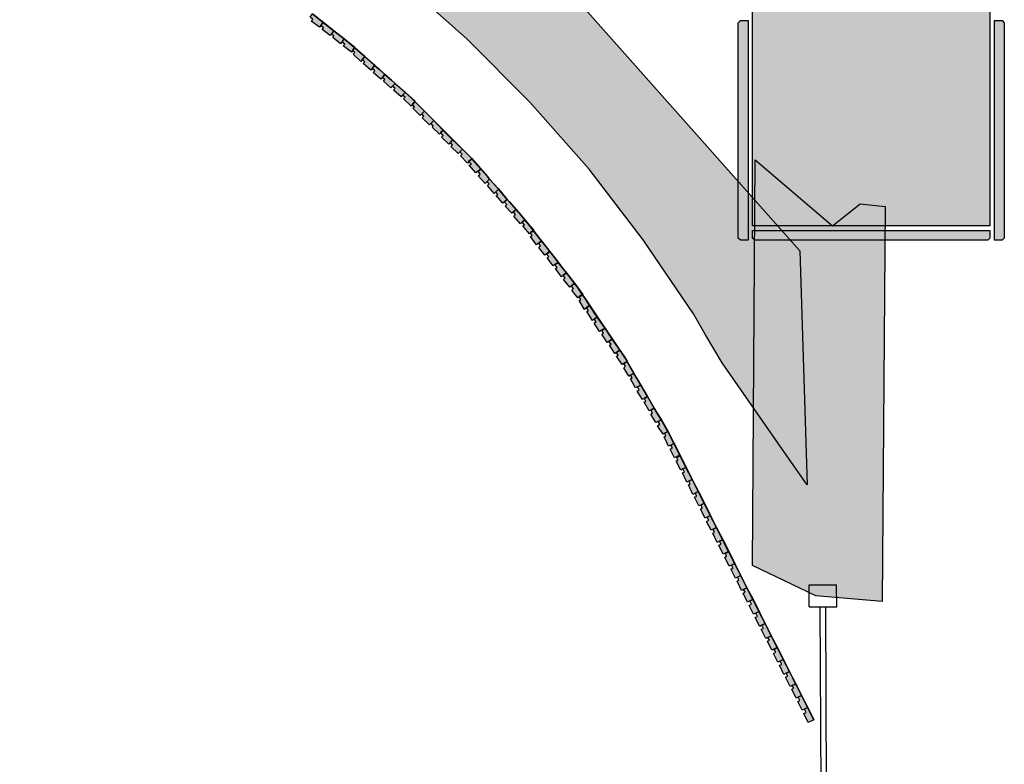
# Model space of a CAD drawing. Header units: millimetres. Extents: x -9985 to 240895, y -184894 to 39395.
# Tile 108 of 164: x 78488 to 80271, y 5270 to 6618. Entities that reach past the tile are written whole.
import ezdxf

# ---------------------------------------------------------------- set-up
doc = ezdxf.new("R2010")
doc.units = ezdxf.units.MM
for name, color, linetype in [('A-MURI-ESISTENTI', 7, 'Continuous'), ('A-MURI-NUOVI', 40, 'Continuous'), ('A-PARETI-VETRATE', 5, 'Continuous'), ('A-PILASTRI', 8, 'Continuous')]:
    doc.layers.add(name, color=color, linetype=linetype)

msp = doc.modelspace()

# ---------------------------------------------------------------- hatches: boundary and pattern name
at = {"layer": 'A-MURI-ESISTENTI'}
msp.add_hatch(color=7, dxfattribs=at).paths.add_polyline_path([(80050, 5565), (79930, 5575), (79815, 5630), (79820, 6365), (79960, 6245), (80010, 6285), (80055, 6280), (80050, 5565)])
at = {"layer": 'A-MURI-NUOVI'}
for points in [[(79901, 6200), (79914, 5776), (79881.631, 5822.452), (79760, 5997), (79730, 6048), (79708, 6086), (79617, 6220), (79519, 6348), (79412, 6469), (79298, 6584), (79177, 6691), (79050, 6791), (78920, 6880), (78917, 6882), (78778, 6965), (78634, 7038), (78488, 7102), (78830, 7406), (79901, 6200)], [(79014, 6623), (79017.964, 6628.945), (79037.622, 6613.546), (79033, 6608), (79033.205, 6607.836), (79031, 6605), (79016, 6616), (79019, 6619), (79014, 6623)], [(79017.964, 6628.945), (79018, 6629), (79038, 6614), (79037.622, 6613.546), (79017.964, 6628.945)], [(79037.638, 6613.534), (79033.205, 6607.836), (79033, 6608), (79037.622, 6613.546), (79037.638, 6613.534)], [(79033.205, 6607.836), (79037.638, 6613.534), (79056.694, 6598.606), (79050, 6590), (79036, 6601), (79038, 6604), (79033.205, 6607.836)], [(79038, 6614), (79037.638, 6613.534), (79037.622, 6613.546), (79038, 6614)], [(79037.638, 6613.534), (79038, 6614), (79057, 6599), (79056.694, 6598.606), (79037.638, 6613.534)], [(79055, 6586), (79057, 6589), (79053, 6593), (79056.723, 6598.584), (79075.75, 6583.679), (79069, 6575), (79055, 6586)], [(79057, 6599), (79056.723, 6598.584), (79056.694, 6598.606), (79057, 6599)], [(79056.723, 6598.584), (79057, 6599), (79076, 6584), (79075.75, 6583.679), (79056.723, 6598.584)], [(79093, 6566), (79090, 6563), (79090.652, 6562.478), (79089, 6560), (79074, 6571), (79077, 6574), (79072, 6578), (79075.774, 6583.661), (79083, 6578), (79094.316, 6567.974), (79093, 6566)], [(79075.75, 6583.679), (79076, 6584), (79075.774, 6583.661), (79075.75, 6583.679)], [(79075.774, 6583.661), (79076, 6584), (79095, 6569), (79094.316, 6567.974), (79083, 6578), (79075.774, 6583.661)], [(79090, 6563), (79093, 6566), (79090.652, 6562.478), (79090, 6563)], [(79092, 6556), (79095, 6559), (79090.652, 6562.478), (79093, 6566), (79094.665, 6567.665), (79112.722, 6551.667), (79108, 6546), (79108.205, 6545.836), (79106, 6543), (79092, 6556)], [(79094.665, 6567.665), (79093, 6566), (79094.316, 6567.974), (79094.665, 6567.665)], [(79094.665, 6567.665), (79095, 6568), (79113, 6552), (79112.722, 6551.667), (79094.665, 6567.665)], [(79112.733, 6551.657), (79108.205, 6545.836), (79108, 6546), (79112.722, 6551.667), (79112.733, 6551.657)], [(79108.205, 6545.836), (79112.733, 6551.657), (79130.748, 6535.697), (79126, 6530), (79126.205, 6529.836), (79124, 6527), (79110, 6539), (79113, 6542), (79108.205, 6545.836)], [(79113, 6552), (79112.733, 6551.657), (79112.722, 6551.667), (79113, 6552)], [(79112.733, 6551.657), (79113, 6552), (79131, 6536), (79130.748, 6535.697), (79112.733, 6551.657)], [(79126, 6530), (79130.748, 6535.697), (79130.758, 6535.688), (79126.205, 6529.836), (79126, 6530)], [(79128, 6523), (79131, 6526), (79126.205, 6529.836), (79130.758, 6535.688), (79140, 6527.5), (79149, 6519), (79142, 6511), (79128, 6523)], [(79130.748, 6535.697), (79131, 6536), (79130.758, 6535.688), (79130.748, 6535.697)], [(79131, 6536), (79140, 6527.5), (79130.758, 6535.688), (79131, 6536)], [(79161, 6508.895), (79149, 6519), (79140, 6527.5), (79161, 6508.895)], [(79147, 6507), (79149, 6510), (79145, 6514), (79149, 6519), (79161, 6508.895), (79167.837, 6502.837), (79163, 6498), (79160, 6495), (79147, 6507)], [(79168, 6503), (79167.837, 6502.837), (79161, 6508.895), (79168, 6503)], [(79163, 6498), (79167.837, 6502.837), (79185.865, 6486.865), (79181, 6482), (79181.368, 6481.706), (79179, 6479), (79165, 6491), (79168, 6494), (79163, 6498)], [(79167.837, 6502.837), (79168, 6503), (79186, 6487), (79185.865, 6486.865), (79167.837, 6502.837)], [(79181, 6482), (79185.865, 6486.865), (79185.875, 6486.857), (79181.368, 6481.706), (79181, 6482)], [(79200.5, 6466.5), (79199, 6465), (79199.188, 6464.812), (79197, 6462), (79183, 6475), (79186, 6478), (79181.368, 6481.706), (79185.875, 6486.857), (79197, 6477), (79203.562, 6470.438), (79200.5, 6466.5)], [(79185.865, 6486.865), (79186, 6487), (79185.875, 6486.857), (79185.865, 6486.865)], [(79204, 6471), (79203.562, 6470.438), (79197, 6477), (79185.875, 6486.857), (79186, 6487), (79204, 6471)], [(79199, 6465), (79200.5, 6466.5), (79199.188, 6464.812), (79199, 6465)], [(79221, 6453), (79216, 6448), (79213, 6445), (79200, 6458), (79203, 6461), (79199.188, 6464.812), (79200.5, 6466.5), (79204, 6470), (79221, 6453)], [(79204, 6470), (79200.5, 6466.5), (79203.562, 6470.438), (79204, 6470)], [(79217, 6441), (79220, 6444), (79216, 6448), (79221, 6453), (79238, 6436), (79233, 6431), (79230, 6428), (79217, 6441)], [(79255, 6418), (79250, 6414), (79250.5, 6413.5), (79248, 6411), (79235, 6424), (79237, 6426), (79233, 6431), (79238, 6436), (79255, 6418)], [(79272, 6401), (79255, 6418), (79238, 6436), (79290, 6384), (79272, 6401)], [(79250, 6414), (79255, 6418), (79250.5, 6413.5), (79250, 6414)], [(79252, 6406), (79255, 6409), (79250.5, 6413.5), (79255, 6418), (79272, 6401), (79265, 6393), (79252, 6406)], [(79290, 6384), (79285, 6379), (79282, 6376), (79269, 6389), (79272, 6392), (79268, 6396), (79272, 6401), (79290, 6384)], [(79286, 6372), (79289, 6375), (79285, 6379), (79290, 6384), (79305, 6369), (79306.86, 6366.86), (79304, 6364), (79301, 6362), (79301.5, 6361.5), (79299, 6359), (79286, 6372)], [(79301.5, 6361.5), (79304, 6364), (79307, 6366), (79323, 6348), (79314, 6341), (79302, 6355), (79306, 6357), (79301.5, 6361.5)], [(79335, 6334.5), (79323, 6348), (79307, 6366), (79304, 6364), (79306.86, 6366.86), (79335, 6334.5)], [(79307, 6367), (79306.86, 6366.86), (79305, 6369), (79307, 6367)], [(79304, 6364), (79301.5, 6361.5), (79301, 6362), (79304, 6364)], [(79338.953, 6329.953), (79334, 6325), (79331, 6322), (79318, 6336), (79322, 6339), (79318, 6344), (79323, 6348), (79335, 6334.5), (79338.953, 6329.953)], [(79335, 6318), (79338, 6321), (79334, 6325), (79338.953, 6329.953), (79354.767, 6311.767), (79350, 6307), (79347, 6304), (79335, 6318)], [(79339, 6330), (79338.953, 6329.953), (79335, 6334.5), (79339, 6330)], [(79338.953, 6329.953), (79339, 6330), (79355, 6312), (79354.767, 6311.767), (79338.953, 6329.953)], [(79354.767, 6311.767), (79355, 6312), (79368.333, 6296.167), (79354.767, 6311.767)], [(79350, 6307), (79354.767, 6311.767), (79368.333, 6296.167), (79371, 6293), (79363, 6286), (79351, 6300), (79354, 6302), (79350, 6307)], [(79371, 6293), (79368.333, 6296.167), (79375, 6288.5), (79371, 6293)], [(79367, 6281), (79370, 6284), (79366, 6288), (79371, 6293), (79375, 6288.5), (79386.852, 6274.87), (79379, 6268), (79367, 6281)], [(79387, 6275), (79386.852, 6274.87), (79375, 6288.5), (79387, 6275)], [(79383, 6263), (79386, 6266), (79382, 6270), (79386.86, 6274.86), (79395, 6265.5), (79403, 6256), (79398, 6252), (79398.176, 6251.779), (79395, 6249), (79383, 6263)], [(79386.852, 6274.87), (79387, 6275), (79386.86, 6274.86), (79386.852, 6274.87)], [(79386.86, 6274.86), (79387, 6275), (79395, 6265.5), (79386.86, 6274.86)], [(79403, 6256), (79395, 6265.5), (79405, 6254), (79406.512, 6252.049), (79403, 6256)], [(79403, 6256), (79398.176, 6251.779), (79398, 6252), (79403, 6256)], [(79398.176, 6251.779), (79403, 6256), (79406.512, 6252.049), (79418.047, 6237.166), (79416.333, 6235.667), (79413, 6233), (79413.098, 6232.836), (79411, 6231), (79399, 6245), (79402, 6247), (79398.176, 6251.779)], [(79419, 6238), (79418.047, 6237.166), (79406.512, 6252.049), (79419, 6238)], [(79413.098, 6232.836), (79416.333, 6235.667), (79418, 6237), (79427.545, 6224.909), (79432.938, 6217.951), (79424, 6211), (79413, 6226), (79416, 6228), (79413.098, 6232.836)], [(79416.333, 6235.667), (79413.098, 6232.836), (79413, 6233), (79416.333, 6235.667)], [(79416.333, 6235.667), (79418.047, 6237.166), (79427.545, 6224.909), (79418, 6237), (79416.333, 6235.667)], [(79433, 6218), (79432.938, 6217.951), (79427.545, 6224.909), (79433, 6218)], [(79428, 6206), (79431, 6209), (79428, 6214), (79432.938, 6217.951), (79447.766, 6198.818), (79439, 6192), (79428, 6206)], [(79432.938, 6217.951), (79433, 6218), (79448, 6199), (79447.766, 6198.818), (79432.938, 6217.951)], [(79433, 6218), (79432.938, 6217.951), (79432.938, 6217.951), (79433, 6218)], [(79463, 6179), (79457, 6175), (79454, 6173), (79443, 6187), (79446, 6190), (79442, 6194), (79447.772, 6198.81), (79459.25, 6184), (79463, 6179)], [(79447.766, 6198.818), (79448, 6199), (79447.772, 6198.81), (79447.766, 6198.818)], [(79447.772, 6198.81), (79448, 6199), (79459.25, 6184), (79447.772, 6198.81)], [(79458, 6168), (79461, 6170), (79457, 6175), (79463, 6179), (79469.818, 6170.364), (79477.901, 6159.934), (79472, 6156), (79472.329, 6155.589), (79469, 6153), (79458, 6168)], [(79469.818, 6170.364), (79463, 6179), (79459.25, 6184), (79469.818, 6170.364)], [(79469.818, 6170.364), (79478, 6160), (79477.901, 6159.934), (79469.818, 6170.364)], [(79477.906, 6159.927), (79472.329, 6155.589), (79472, 6156), (79477.901, 6159.934), (79477.906, 6159.927)], [(79472.329, 6155.589), (79477.906, 6159.927), (79492.735, 6140.794), (79484, 6134), (79473, 6148), (79476, 6151), (79472.329, 6155.589)], [(79478, 6160), (79477.906, 6159.927), (79477.901, 6159.934), (79478, 6160)], [(79477.906, 6159.927), (79478, 6160), (79493, 6141), (79492.735, 6140.794), (79477.906, 6159.927)], [(79506.841, 6120.894), (79501, 6117), (79501.286, 6116.524), (79499, 6115), (79488, 6129), (79491, 6132), (79487, 6136), (79492.742, 6140.785), (79498, 6134), (79506.841, 6120.894)], [(79492.735, 6140.794), (79493, 6141), (79492.742, 6140.785), (79492.735, 6140.794)], [(79507, 6121), (79506.841, 6120.894), (79498, 6134), (79492.742, 6140.785), (79493, 6141), (79508, 6121), (79507.302, 6120.535), (79507, 6121)], [(79501, 6117), (79506.841, 6120.894), (79507.151, 6120.434), (79501.286, 6116.524), (79501, 6117)], [(79520, 6101), (79514, 6097), (79514.329, 6096.589), (79511, 6094), (79501, 6110), (79504, 6112), (79501.286, 6116.524), (79507.151, 6120.434), (79513.081, 6111.645), (79520, 6101)], [(79506.841, 6120.894), (79507, 6121), (79507.302, 6120.535), (79507.151, 6120.434), (79506.841, 6120.894)], [(79507.302, 6120.535), (79513.081, 6111.645), (79507.151, 6120.434), (79507.302, 6120.535)], [(79534, 6080), (79520, 6101), (79513.081, 6111.645), (79545.812, 6063.125), (79534, 6080)], [(79514, 6097), (79520, 6101), (79514.329, 6096.589), (79514, 6097)], [(79515, 6090), (79518, 6092), (79514.329, 6096.589), (79520, 6101), (79534, 6080), (79528, 6077), (79528.522, 6076.348), (79525, 6074), (79515, 6090)], [(79528.522, 6076.348), (79534, 6080), (79545.812, 6063.125), (79547.944, 6059.966), (79538, 6054), (79528, 6069), (79532, 6072), (79528.522, 6076.348)], [(79534, 6080), (79528.522, 6076.348), (79528, 6077), (79534, 6080)], [(79548, 6060), (79547.944, 6059.966), (79545.812, 6063.125), (79548, 6060)], [(79542, 6049), (79545, 6051), (79542, 6056), (79547.945, 6059.964), (79550.097, 6056.774), (79561, 6040), (79555, 6036), (79552, 6034), (79542, 6049)], [(79548, 6060), (79547.945, 6059.964), (79547.944, 6059.966), (79548, 6060)], [(79547.945, 6059.964), (79548, 6060), (79550.097, 6056.774), (79547.945, 6059.964)], [(79561, 6040), (79550.097, 6056.774), (79572.375, 6023.75), (79561, 6040)], [(79555, 6036), (79561, 6040), (79572.375, 6023.75), (79574.934, 6019.956), (79569, 6016), (79566, 6014), (79556, 6029), (79559, 6031), (79555, 6036)], [(79569, 6009), (79572, 6011), (79569, 6016), (79574.934, 6019.956), (79577.516, 6016.129), (79584.75, 6005), (79587.76, 5999.84), (79582, 5996), (79579, 5994), (79569, 6009)], [(79575, 6020), (79574.934, 6019.956), (79572.375, 6023.75), (79575, 6020)], [(79574.934, 6019.956), (79575, 6020), (79577.516, 6016.129), (79574.934, 6019.956)], [(79584.75, 6005), (79577.516, 6016.129), (79583, 6008), (79584.75, 6005)], [(79588, 5999), (79582, 5996), (79587.76, 5999.84), (79608.667, 5964), (79600, 5978), (79588, 5999)], [(79582, 5988), (79585, 5991), (79582, 5996), (79588, 5999), (79600, 5978), (79594, 5975), (79594.15, 5974.75), (79591, 5973), (79582, 5988)], [(79588, 6000), (79587.76, 5999.84), (79584.75, 6005), (79588, 6000)], [(79594.15, 5974.75), (79600, 5978), (79608.667, 5964), (79612.806, 5956.903), (79607, 5954), (79603, 5952), (79594, 5968), (79597, 5970), (79594.15, 5974.75)], [(79600, 5978), (79594.15, 5974.75), (79594, 5975), (79600, 5978)], [(79625, 5936), (79619, 5933), (79619.15, 5932.75), (79616, 5931), (79606, 5946), (79610, 5948), (79607, 5954), (79612.806, 5956.903), (79625, 5936)], [(79613, 5957), (79612.806, 5956.903), (79608.667, 5964), (79613, 5957)], [(79612.806, 5956.903), (79613, 5957), (79625, 5936), (79612.806, 5956.903)], [(79619, 5926), (79622, 5928), (79619.15, 5932.75), (79625, 5936), (79637, 5915), (79631, 5912), (79631.13, 5911.739), (79628, 5910), (79619, 5926)], [(79619, 5933), (79625, 5936), (79619.15, 5932.75), (79619, 5933)], [(79637, 5915), (79625, 5936), (79641.333, 5908), (79637, 5915)], [(79631.13, 5911.739), (79637, 5915), (79641.333, 5908), (79649.613, 5893.806), (79644, 5891), (79640, 5889), (79631, 5904), (79634, 5906), (79631.13, 5911.739)], [(79637, 5915), (79631.13, 5911.739), (79631, 5912), (79637, 5915)], [(79650, 5894), (79649.613, 5893.806), (79641.333, 5908), (79650, 5894)], [(79644, 5891), (79649.613, 5893.806), (79660, 5876), (79661.617, 5872.809), (79656, 5870), (79656.109, 5869.727), (79653, 5868), (79643, 5883), (79647, 5886), (79644, 5891)], [(79649.613, 5893.806), (79650, 5894), (79662, 5873), (79661.617, 5872.809), (79660, 5876), (79649.613, 5893.806)], [(79672.734, 5850.867), (79667, 5848), (79663, 5846), (79655, 5863), (79658, 5865), (79656.109, 5869.727), (79661.625, 5872.792), (79672.734, 5850.867)], [(79661.625, 5872.792), (79656.109, 5869.727), (79656, 5870), (79661.617, 5872.809), (79661.625, 5872.792)], [(79662, 5873), (79661.625, 5872.792), (79661.617, 5872.809), (79662, 5873)], [(79673, 5851), (79672.734, 5850.867), (79661.625, 5872.792), (79662, 5873), (79673, 5851)], [(79666, 5841), (79670, 5843), (79667, 5848), (79672.734, 5850.867), (79683.447, 5829.723), (79674, 5825), (79666, 5841)], [(79672.734, 5850.867), (79673, 5851), (79684, 5830), (79683.447, 5829.723), (79672.734, 5850.867)], [(79677, 5819), (79680, 5821), (79678, 5826), (79683.482, 5829.654), (79694.564, 5807.782), (79689, 5805), (79685, 5803), (79677, 5819)], [(79684, 5830), (79683.482, 5829.654), (79683.447, 5829.723), (79684, 5830)], [(79683.482, 5829.654), (79684, 5830), (79695, 5808), (79694.564, 5807.782), (79683.482, 5829.654)], [(79689, 5805), (79694.564, 5807.782), (79705.681, 5785.84), (79700, 5783), (79696, 5781), (79688, 5798), (79692, 5799), (79689, 5805)], [(79694.564, 5807.782), (79695, 5808), (79706, 5786), (79705.681, 5785.84), (79694.564, 5807.782)], [(79700, 5783), (79705.681, 5785.84), (79716.798, 5763.899), (79711, 5761), (79707, 5759), (79699, 5776), (79702, 5778), (79700, 5783)], [(79705.681, 5785.84), (79706, 5786), (79717, 5764), (79716.798, 5763.899), (79705.681, 5785.84)], [(79711, 5761), (79716.798, 5763.899), (79727.511, 5742.755), (79722, 5740), (79718, 5738), (79710, 5754), (79714, 5756), (79711, 5761)], [(79716.798, 5763.899), (79717, 5764), (79728, 5743), (79727.511, 5742.755), (79716.798, 5763.899)], [(79738.628, 5720.814), (79733, 5718), (79729, 5716), (79721, 5732), (79724, 5734), (79722, 5740), (79727.511, 5742.755), (79738.628, 5720.814)], [(79739, 5721), (79738.628, 5720.814), (79727.511, 5742.755), (79728, 5743), (79739, 5721)], [(79732, 5710), (79736, 5712), (79733, 5718), (79738.628, 5720.814), (79749.745, 5698.872), (79744, 5696), (79740, 5694), (79732, 5710)], [(79738.628, 5720.814), (79739, 5721), (79750, 5699), (79749.745, 5698.872), (79738.628, 5720.814)], [(79744, 5696), (79749.745, 5698.872), (79760.862, 5676.931), (79755, 5674), (79751, 5672), (79743, 5689), (79746, 5690), (79744, 5696)], [(79749.745, 5698.872), (79750, 5699), (79761, 5677), (79760.862, 5676.931), (79749.745, 5698.872)], [(79754, 5667), (79758, 5669), (79755, 5674), (79760.862, 5676.931), (79771.574, 5655.787), (79762, 5651), (79754, 5667)], [(79760.862, 5676.931), (79761, 5677), (79772, 5656), (79771.574, 5655.787), (79760.862, 5676.931)], [(79782.691, 5633.846), (79777, 5631), (79773, 5629), (79765, 5645), (79768, 5647), (79766, 5652), (79771.601, 5655.734), (79782.691, 5633.846)], [(79771.574, 5655.787), (79772, 5656), (79771.601, 5655.734), (79771.574, 5655.787)], [(79783, 5634), (79782.691, 5633.846), (79771.601, 5655.734), (79772, 5656), (79783, 5634)], [(79793.809, 5611.904), (79788, 5609), (79784, 5607), (79776, 5624), (79780, 5625), (79777, 5631), (79782.691, 5633.846), (79793.809, 5611.904)], [(79794, 5612), (79793.809, 5611.904), (79782.691, 5633.846), (79783, 5634), (79794, 5612)], [(79804.926, 5589.963), (79799, 5587), (79795, 5585), (79787, 5602), (79790, 5604), (79788, 5609), (79793.809, 5611.904), (79804.926, 5589.963)], [(79805, 5590), (79804.926, 5589.963), (79793.809, 5611.904), (79794, 5612), (79805, 5590)], [(79798, 5580), (79802, 5582), (79799, 5587), (79804.926, 5589.963), (79815.638, 5568.819), (79810, 5566), (79806, 5564), (79798, 5580)], [(79804.926, 5589.963), (79805, 5590), (79816, 5569), (79815.638, 5568.819), (79804.926, 5589.963)], [(79810, 5566), (79815.638, 5568.819), (79826.755, 5546.878), (79821, 5544), (79817, 5542), (79809, 5558), (79813, 5560), (79810, 5566)], [(79815.638, 5568.819), (79816, 5569), (79827, 5547), (79826.755, 5546.878), (79815.638, 5568.819)], [(79821, 5544), (79826.755, 5546.878), (79837.872, 5524.936), (79832, 5522), (79828, 5520), (79820, 5536), (79824, 5538), (79821, 5544)], [(79826.755, 5546.878), (79827, 5547), (79838, 5525), (79837.872, 5524.936), (79826.755, 5546.878)], [(79848.989, 5502.995), (79843, 5500), (79839, 5498), (79831, 5515), (79835, 5516), (79832, 5522), (79837.872, 5524.936), (79848.989, 5502.995)], [(79849, 5503), (79848.989, 5502.995), (79837.872, 5524.936), (79838, 5525), (79849, 5503)], [(79842, 5493), (79846, 5495), (79843, 5500), (79848.989, 5502.995), (79859.702, 5481.851), (79850, 5477), (79842, 5493)], [(79848.989, 5502.995), (79849, 5503), (79860, 5482), (79859.702, 5481.851), (79848.989, 5502.995)], [(79853, 5471), (79857, 5473), (79854, 5478), (79859.721, 5481.814), (79870.819, 5459.91), (79865, 5457), (79861, 5455), (79853, 5471)], [(79860, 5482), (79859.721, 5481.814), (79859.702, 5481.851), (79860, 5482)], [(79859.721, 5481.814), (79860, 5482), (79871, 5460), (79870.819, 5459.91), (79859.721, 5481.814)], [(79865, 5457), (79870.819, 5459.91), (79881.936, 5437.968), (79876, 5435), (79872, 5433), (79864, 5450), (79868, 5451), (79865, 5457)], [(79870.819, 5459.91), (79871, 5460), (79882, 5438), (79881.936, 5437.968), (79870.819, 5459.91)], [(79893, 5416), (79887, 5413), (79883, 5411), (79875, 5428), (79879, 5430), (79876, 5435), (79881.936, 5437.968), (79888, 5426), (79893, 5416)], [(79881.936, 5437.968), (79882, 5438), (79888, 5426), (79881.936, 5437.968)], [(79895.037, 5412.111), (79893, 5416), (79888, 5426), (79895.037, 5412.111)], [(79886, 5406), (79890, 5408), (79887, 5413), (79893, 5416), (79895.037, 5412.111), (79903.766, 5394.883), (79898, 5392), (79894, 5390), (79886, 5406)], [(79904, 5395), (79903.766, 5394.883), (79895.037, 5412.111), (79904, 5395)], [(79898, 5392), (79903.766, 5394.883), (79914.883, 5372.941), (79909, 5370), (79905, 5368), (79897, 5384), (79901, 5386), (79898, 5392)], [(79903.766, 5394.883), (79904, 5395), (79915, 5373), (79914.883, 5372.941), (79903.766, 5394.883)], [(79908, 5362), (79912, 5364), (79909, 5370), (79914.883, 5372.941), (79926, 5351), (79916, 5346), (79908, 5362)], [(79914.883, 5372.941), (79915, 5373), (79926, 5351), (79914.883, 5372.941)]]:
    msp.add_hatch(color=40, dxfattribs=at).paths.add_polyline_path(points)
at = {"layer": 'A-PILASTRI'}
for points in [[(80245, 6995), (80245, 6245), (79815, 6245), (79815, 6995), (80245, 6995)], [(79807, 6617), (79807, 6219), (79793, 6219), (79789, 6223), (79789, 6613), (79793, 6617), (79807, 6617)], [(80253, 6219), (80253, 6617), (80267, 6617), (80271, 6613), (80271, 6223), (80267, 6219), (80253, 6219)], [(79815, 6237), (80245, 6237), (80245, 6223), (80241, 6219), (79819, 6219), (79815, 6223), (79815, 6237)]]:
    msp.add_hatch(color=8, dxfattribs=at).paths.add_polyline_path(points)

# ---------------------------------------------------------------- linework, layer by layer
at = {"layer": 'A-MURI-ESISTENTI'}
msp.add_lwpolyline([(80050, 5565), (79930, 5575), (79815, 5630), (79820, 6365), (79960, 6245), (80010, 6285), (80055, 6280), (80050, 5565)], close=True, dxfattribs=at)
at = {"layer": 'A-MURI-NUOVI'}
for points in [[(79901, 6200), (79914, 5776), (79881.631, 5822.452), (79760, 5997), (79730, 6048), (79708, 6086), (79617, 6220), (79519, 6348), (79412, 6469), (79298, 6584), (79177, 6691), (79050, 6791), (78920, 6880), (78917, 6882), (78778, 6965), (78634, 7038), (78488, 7102), (78830, 7406), (79901, 6200)], [(79014, 6623), (79017.964, 6628.945), (79037.622, 6613.546), (79033, 6608), (79033.205, 6607.836), (79031, 6605), (79016, 6616), (79019, 6619), (79014, 6623)], [(79017.964, 6628.945), (79018, 6629), (79038, 6614), (79037.622, 6613.546), (79017.964, 6628.945)], [(79037.638, 6613.534), (79033.205, 6607.836), (79033, 6608), (79037.622, 6613.546), (79037.638, 6613.534)], [(79033.205, 6607.836), (79037.638, 6613.534), (79056.694, 6598.606), (79050, 6590), (79036, 6601), (79038, 6604), (79033.205, 6607.836)], [(79038, 6614), (79037.638, 6613.534), (79037.622, 6613.546), (79038, 6614)], [(79037.638, 6613.534), (79038, 6614), (79057, 6599), (79056.694, 6598.606), (79037.638, 6613.534)], [(79055, 6586), (79057, 6589), (79053, 6593), (79056.723, 6598.584), (79075.75, 6583.679), (79069, 6575), (79055, 6586)], [(79057, 6599), (79056.723, 6598.584), (79056.694, 6598.606), (79057, 6599)], [(79056.723, 6598.584), (79057, 6599), (79076, 6584), (79075.75, 6583.679), (79056.723, 6598.584)], [(79093, 6566), (79090, 6563), (79090.652, 6562.478), (79089, 6560), (79074, 6571), (79077, 6574), (79072, 6578), (79075.774, 6583.661), (79083, 6578), (79094.316, 6567.974), (79093, 6566)], [(79075.75, 6583.679), (79076, 6584), (79075.774, 6583.661), (79075.75, 6583.679)], [(79075.774, 6583.661), (79076, 6584), (79095, 6569), (79094.316, 6567.974), (79083, 6578), (79075.774, 6583.661)], [(79090, 6563), (79093, 6566), (79090.652, 6562.478), (79090, 6563)], [(79092, 6556), (79095, 6559), (79090.652, 6562.478), (79093, 6566), (79094.665, 6567.665), (79112.722, 6551.667), (79108, 6546), (79108.205, 6545.836), (79106, 6543), (79092, 6556)], [(79094.665, 6567.665), (79093, 6566), (79094.316, 6567.974), (79094.665, 6567.665)], [(79094.665, 6567.665), (79095, 6568), (79113, 6552), (79112.722, 6551.667), (79094.665, 6567.665)], [(79112.733, 6551.657), (79108.205, 6545.836), (79108, 6546), (79112.722, 6551.667), (79112.733, 6551.657)], [(79108.205, 6545.836), (79112.733, 6551.657), (79130.748, 6535.697), (79126, 6530), (79126.205, 6529.836), (79124, 6527), (79110, 6539), (79113, 6542), (79108.205, 6545.836)], [(79113, 6552), (79112.733, 6551.657), (79112.722, 6551.667), (79113, 6552)], [(79112.733, 6551.657), (79113, 6552), (79131, 6536), (79130.748, 6535.697), (79112.733, 6551.657)], [(79126, 6530), (79130.748, 6535.697), (79130.758, 6535.688), (79126.205, 6529.836), (79126, 6530)], [(79128, 6523), (79131, 6526), (79126.205, 6529.836), (79130.758, 6535.688), (79140, 6527.5), (79149, 6519), (79142, 6511), (79128, 6523)], [(79130.748, 6535.697), (79131, 6536), (79130.758, 6535.688), (79130.748, 6535.697)], [(79131, 6536), (79140, 6527.5), (79130.758, 6535.688), (79131, 6536)], [(79161, 6508.895), (79149, 6519), (79140, 6527.5), (79161, 6508.895)], [(79147, 6507), (79149, 6510), (79145, 6514), (79149, 6519), (79161, 6508.895), (79167.837, 6502.837), (79163, 6498), (79160, 6495), (79147, 6507)], [(79168, 6503), (79167.837, 6502.837), (79161, 6508.895), (79168, 6503)], [(79163, 6498), (79167.837, 6502.837), (79185.865, 6486.865), (79181, 6482), (79181.368, 6481.706), (79179, 6479), (79165, 6491), (79168, 6494), (79163, 6498)], [(79167.837, 6502.837), (79168, 6503), (79186, 6487), (79185.865, 6486.865), (79167.837, 6502.837)], [(79181, 6482), (79185.865, 6486.865), (79185.875, 6486.857), (79181.368, 6481.706), (79181, 6482)], [(79200.5, 6466.5), (79199, 6465), (79199.188, 6464.812), (79197, 6462), (79183, 6475), (79186, 6478), (79181.368, 6481.706), (79185.875, 6486.857), (79197, 6477), (79203.562, 6470.438), (79200.5, 6466.5)], [(79185.865, 6486.865), (79186, 6487), (79185.875, 6486.857), (79185.865, 6486.865)], [(79204, 6471), (79203.562, 6470.438), (79197, 6477), (79185.875, 6486.857), (79186, 6487), (79204, 6471)], [(79199, 6465), (79200.5, 6466.5), (79199.188, 6464.812), (79199, 6465)], [(79221, 6453), (79216, 6448), (79213, 6445), (79200, 6458), (79203, 6461), (79199.188, 6464.812), (79200.5, 6466.5), (79204, 6470), (79221, 6453)], [(79204, 6470), (79200.5, 6466.5), (79203.562, 6470.438), (79204, 6470)], [(79217, 6441), (79220, 6444), (79216, 6448), (79221, 6453), (79238, 6436), (79233, 6431), (79230, 6428), (79217, 6441)], [(79255, 6418), (79250, 6414), (79250.5, 6413.5), (79248, 6411), (79235, 6424), (79237, 6426), (79233, 6431), (79238, 6436), (79255, 6418)], [(79272, 6401), (79255, 6418), (79238, 6436), (79290, 6384), (79272, 6401)], [(79250, 6414), (79255, 6418), (79250.5, 6413.5), (79250, 6414)], [(79252, 6406), (79255, 6409), (79250.5, 6413.5), (79255, 6418), (79272, 6401), (79265, 6393), (79252, 6406)], [(79290, 6384), (79285, 6379), (79282, 6376), (79269, 6389), (79272, 6392), (79268, 6396), (79272, 6401), (79290, 6384)], [(79286, 6372), (79289, 6375), (79285, 6379), (79290, 6384), (79305, 6369), (79306.86, 6366.86), (79304, 6364), (79301, 6362), (79301.5, 6361.5), (79299, 6359), (79286, 6372)], [(79301.5, 6361.5), (79304, 6364), (79307, 6366), (79323, 6348), (79314, 6341), (79302, 6355), (79306, 6357), (79301.5, 6361.5)], [(79335, 6334.5), (79323, 6348), (79307, 6366), (79304, 6364), (79306.86, 6366.86), (79335, 6334.5)], [(79307, 6367), (79306.86, 6366.86), (79305, 6369), (79307, 6367)], [(79304, 6364), (79301.5, 6361.5), (79301, 6362), (79304, 6364)], [(79338.953, 6329.953), (79334, 6325), (79331, 6322), (79318, 6336), (79322, 6339), (79318, 6344), (79323, 6348), (79335, 6334.5), (79338.953, 6329.953)], [(79335, 6318), (79338, 6321), (79334, 6325), (79338.953, 6329.953), (79354.767, 6311.767), (79350, 6307), (79347, 6304), (79335, 6318)], [(79339, 6330), (79338.953, 6329.953), (79335, 6334.5), (79339, 6330)], [(79338.953, 6329.953), (79339, 6330), (79355, 6312), (79354.767, 6311.767), (79338.953, 6329.953)], [(79354.767, 6311.767), (79355, 6312), (79368.333, 6296.167), (79354.767, 6311.767)], [(79350, 6307), (79354.767, 6311.767), (79368.333, 6296.167), (79371, 6293), (79363, 6286), (79351, 6300), (79354, 6302), (79350, 6307)], [(79371, 6293), (79368.333, 6296.167), (79375, 6288.5), (79371, 6293)], [(79367, 6281), (79370, 6284), (79366, 6288), (79371, 6293), (79375, 6288.5), (79386.852, 6274.87), (79379, 6268), (79367, 6281)], [(79387, 6275), (79386.852, 6274.87), (79375, 6288.5), (79387, 6275)], [(79383, 6263), (79386, 6266), (79382, 6270), (79386.86, 6274.86), (79395, 6265.5), (79403, 6256), (79398, 6252), (79398.176, 6251.779), (79395, 6249), (79383, 6263)], [(79386.852, 6274.87), (79387, 6275), (79386.86, 6274.86), (79386.852, 6274.87)], [(79386.86, 6274.86), (79387, 6275), (79395, 6265.5), (79386.86, 6274.86)], [(79403, 6256), (79395, 6265.5), (79405, 6254), (79406.512, 6252.049), (79403, 6256)], [(79403, 6256), (79398.176, 6251.779), (79398, 6252), (79403, 6256)], [(79398.176, 6251.779), (79403, 6256), (79406.512, 6252.049), (79418.047, 6237.166), (79416.333, 6235.667), (79413, 6233), (79413.098, 6232.836), (79411, 6231), (79399, 6245), (79402, 6247), (79398.176, 6251.779)], [(79419, 6238), (79418.047, 6237.166), (79406.512, 6252.049), (79419, 6238)], [(79413.098, 6232.836), (79416.333, 6235.667), (79418, 6237), (79427.545, 6224.909), (79432.938, 6217.951), (79424, 6211), (79413, 6226), (79416, 6228), (79413.098, 6232.836)], [(79416.333, 6235.667), (79413.098, 6232.836), (79413, 6233), (79416.333, 6235.667)], [(79416.333, 6235.667), (79418.047, 6237.166), (79427.545, 6224.909), (79418, 6237), (79416.333, 6235.667)], [(79433, 6218), (79432.938, 6217.951), (79427.545, 6224.909), (79433, 6218)], [(79428, 6206), (79431, 6209), (79428, 6214), (79432.938, 6217.951), (79447.766, 6198.818), (79439, 6192), (79428, 6206)], [(79432.938, 6217.951), (79433, 6218), (79448, 6199), (79447.766, 6198.818), (79432.938, 6217.951)], [(79433, 6218), (79432.938, 6217.951), (79432.938, 6217.951), (79433, 6218)], [(79463, 6179), (79457, 6175), (79454, 6173), (79443, 6187), (79446, 6190), (79442, 6194), (79447.772, 6198.81), (79459.25, 6184), (79463, 6179)], [(79447.766, 6198.818), (79448, 6199), (79447.772, 6198.81), (79447.766, 6198.818)], [(79447.772, 6198.81), (79448, 6199), (79459.25, 6184), (79447.772, 6198.81)], [(79458, 6168), (79461, 6170), (79457, 6175), (79463, 6179), (79469.818, 6170.364), (79477.901, 6159.934), (79472, 6156), (79472.329, 6155.589), (79469, 6153), (79458, 6168)], [(79469.818, 6170.364), (79463, 6179), (79459.25, 6184), (79469.818, 6170.364)], [(79469.818, 6170.364), (79478, 6160), (79477.901, 6159.934), (79469.818, 6170.364)], [(79477.906, 6159.927), (79472.329, 6155.589), (79472, 6156), (79477.901, 6159.934), (79477.906, 6159.927)], [(79472.329, 6155.589), (79477.906, 6159.927), (79492.735, 6140.794), (79484, 6134), (79473, 6148), (79476, 6151), (79472.329, 6155.589)], [(79478, 6160), (79477.906, 6159.927), (79477.901, 6159.934), (79478, 6160)], [(79477.906, 6159.927), (79478, 6160), (79493, 6141), (79492.735, 6140.794), (79477.906, 6159.927)], [(79506.841, 6120.894), (79501, 6117), (79501.286, 6116.524), (79499, 6115), (79488, 6129), (79491, 6132), (79487, 6136), (79492.742, 6140.785), (79498, 6134), (79506.841, 6120.894)], [(79492.735, 6140.794), (79493, 6141), (79492.742, 6140.785), (79492.735, 6140.794)], [(79507, 6121), (79506.841, 6120.894), (79498, 6134), (79492.742, 6140.785), (79493, 6141), (79508, 6121), (79507.302, 6120.535), (79507, 6121)], [(79501, 6117), (79506.841, 6120.894), (79507.151, 6120.434), (79501.286, 6116.524), (79501, 6117)], [(79520, 6101), (79514, 6097), (79514.329, 6096.589), (79511, 6094), (79501, 6110), (79504, 6112), (79501.286, 6116.524), (79507.151, 6120.434), (79513.081, 6111.645), (79520, 6101)], [(79506.841, 6120.894), (79507, 6121), (79507.302, 6120.535), (79507.151, 6120.434), (79506.841, 6120.894)], [(79507.302, 6120.535), (79513.081, 6111.645), (79507.151, 6120.434), (79507.302, 6120.535)], [(79534, 6080), (79520, 6101), (79513.081, 6111.645), (79545.812, 6063.125), (79534, 6080)], [(79514, 6097), (79520, 6101), (79514.329, 6096.589), (79514, 6097)], [(79515, 6090), (79518, 6092), (79514.329, 6096.589), (79520, 6101), (79534, 6080), (79528, 6077), (79528.522, 6076.348), (79525, 6074), (79515, 6090)], [(79528.522, 6076.348), (79534, 6080), (79545.812, 6063.125), (79547.944, 6059.966), (79538, 6054), (79528, 6069), (79532, 6072), (79528.522, 6076.348)], [(79534, 6080), (79528.522, 6076.348), (79528, 6077), (79534, 6080)], [(79548, 6060), (79547.944, 6059.966), (79545.812, 6063.125), (79548, 6060)], [(79542, 6049), (79545, 6051), (79542, 6056), (79547.945, 6059.964), (79550.097, 6056.774), (79561, 6040), (79555, 6036), (79552, 6034), (79542, 6049)], [(79548, 6060), (79547.945, 6059.964), (79547.944, 6059.966), (79548, 6060)], [(79547.945, 6059.964), (79548, 6060), (79550.097, 6056.774), (79547.945, 6059.964)], [(79561, 6040), (79550.097, 6056.774), (79572.375, 6023.75), (79561, 6040)], [(79555, 6036), (79561, 6040), (79572.375, 6023.75), (79574.934, 6019.956), (79569, 6016), (79566, 6014), (79556, 6029), (79559, 6031), (79555, 6036)], [(79569, 6009), (79572, 6011), (79569, 6016), (79574.934, 6019.956), (79577.516, 6016.129), (79584.75, 6005), (79587.76, 5999.84), (79582, 5996), (79579, 5994), (79569, 6009)], [(79575, 6020), (79574.934, 6019.956), (79572.375, 6023.75), (79575, 6020)], [(79574.934, 6019.956), (79575, 6020), (79577.516, 6016.129), (79574.934, 6019.956)], [(79584.75, 6005), (79577.516, 6016.129), (79583, 6008), (79584.75, 6005)], [(79588, 5999), (79582, 5996), (79587.76, 5999.84), (79608.667, 5964), (79600, 5978), (79588, 5999)], [(79582, 5988), (79585, 5991), (79582, 5996), (79588, 5999), (79600, 5978), (79594, 5975), (79594.15, 5974.75), (79591, 5973), (79582, 5988)], [(79588, 6000), (79587.76, 5999.84), (79584.75, 6005), (79588, 6000)], [(79594.15, 5974.75), (79600, 5978), (79608.667, 5964), (79612.806, 5956.903), (79607, 5954), (79603, 5952), (79594, 5968), (79597, 5970), (79594.15, 5974.75)], [(79600, 5978), (79594.15, 5974.75), (79594, 5975), (79600, 5978)], [(79625, 5936), (79619, 5933), (79619.15, 5932.75), (79616, 5931), (79606, 5946), (79610, 5948), (79607, 5954), (79612.806, 5956.903), (79625, 5936)], [(79613, 5957), (79612.806, 5956.903), (79608.667, 5964), (79613, 5957)], [(79612.806, 5956.903), (79613, 5957), (79625, 5936), (79612.806, 5956.903)], [(79619, 5926), (79622, 5928), (79619.15, 5932.75), (79625, 5936), (79637, 5915), (79631, 5912), (79631.13, 5911.739), (79628, 5910), (79619, 5926)], [(79619, 5933), (79625, 5936), (79619.15, 5932.75), (79619, 5933)], [(79637, 5915), (79625, 5936), (79641.333, 5908), (79637, 5915)], [(79631.13, 5911.739), (79637, 5915), (79641.333, 5908), (79649.613, 5893.806), (79644, 5891), (79640, 5889), (79631, 5904), (79634, 5906), (79631.13, 5911.739)], [(79637, 5915), (79631.13, 5911.739), (79631, 5912), (79637, 5915)], [(79650, 5894), (79649.613, 5893.806), (79641.333, 5908), (79650, 5894)], [(79644, 5891), (79649.613, 5893.806), (79660, 5876), (79661.617, 5872.809), (79656, 5870), (79656.109, 5869.727), (79653, 5868), (79643, 5883), (79647, 5886), (79644, 5891)], [(79649.613, 5893.806), (79650, 5894), (79662, 5873), (79661.617, 5872.809), (79660, 5876), (79649.613, 5893.806)], [(79672.734, 5850.867), (79667, 5848), (79663, 5846), (79655, 5863), (79658, 5865), (79656.109, 5869.727), (79661.625, 5872.792), (79672.734, 5850.867)], [(79661.625, 5872.792), (79656.109, 5869.727), (79656, 5870), (79661.617, 5872.809), (79661.625, 5872.792)], [(79662, 5873), (79661.625, 5872.792), (79661.617, 5872.809), (79662, 5873)], [(79673, 5851), (79672.734, 5850.867), (79661.625, 5872.792), (79662, 5873), (79673, 5851)], [(79666, 5841), (79670, 5843), (79667, 5848), (79672.734, 5850.867), (79683.447, 5829.723), (79674, 5825), (79666, 5841)], [(79672.734, 5850.867), (79673, 5851), (79684, 5830), (79683.447, 5829.723), (79672.734, 5850.867)], [(79677, 5819), (79680, 5821), (79678, 5826), (79683.482, 5829.654), (79694.564, 5807.782), (79689, 5805), (79685, 5803), (79677, 5819)], [(79684, 5830), (79683.482, 5829.654), (79683.447, 5829.723), (79684, 5830)], [(79683.482, 5829.654), (79684, 5830), (79695, 5808), (79694.564, 5807.782), (79683.482, 5829.654)], [(79689, 5805), (79694.564, 5807.782), (79705.681, 5785.84), (79700, 5783), (79696, 5781), (79688, 5798), (79692, 5799), (79689, 5805)], [(79694.564, 5807.782), (79695, 5808), (79706, 5786), (79705.681, 5785.84), (79694.564, 5807.782)], [(79700, 5783), (79705.681, 5785.84), (79716.798, 5763.899), (79711, 5761), (79707, 5759), (79699, 5776), (79702, 5778), (79700, 5783)], [(79705.681, 5785.84), (79706, 5786), (79717, 5764), (79716.798, 5763.899), (79705.681, 5785.84)], [(79711, 5761), (79716.798, 5763.899), (79727.511, 5742.755), (79722, 5740), (79718, 5738), (79710, 5754), (79714, 5756), (79711, 5761)], [(79716.798, 5763.899), (79717, 5764), (79728, 5743), (79727.511, 5742.755), (79716.798, 5763.899)], [(79738.628, 5720.814), (79733, 5718), (79729, 5716), (79721, 5732), (79724, 5734), (79722, 5740), (79727.511, 5742.755), (79738.628, 5720.814)], [(79739, 5721), (79738.628, 5720.814), (79727.511, 5742.755), (79728, 5743), (79739, 5721)], [(79732, 5710), (79736, 5712), (79733, 5718), (79738.628, 5720.814), (79749.745, 5698.872), (79744, 5696), (79740, 5694), (79732, 5710)], [(79738.628, 5720.814), (79739, 5721), (79750, 5699), (79749.745, 5698.872), (79738.628, 5720.814)], [(79744, 5696), (79749.745, 5698.872), (79760.862, 5676.931), (79755, 5674), (79751, 5672), (79743, 5689), (79746, 5690), (79744, 5696)], [(79749.745, 5698.872), (79750, 5699), (79761, 5677), (79760.862, 5676.931), (79749.745, 5698.872)], [(79754, 5667), (79758, 5669), (79755, 5674), (79760.862, 5676.931), (79771.574, 5655.787), (79762, 5651), (79754, 5667)], [(79760.862, 5676.931), (79761, 5677), (79772, 5656), (79771.574, 5655.787), (79760.862, 5676.931)], [(79782.691, 5633.846), (79777, 5631), (79773, 5629), (79765, 5645), (79768, 5647), (79766, 5652), (79771.601, 5655.734), (79782.691, 5633.846)], [(79771.574, 5655.787), (79772, 5656), (79771.601, 5655.734), (79771.574, 5655.787)], [(79783, 5634), (79782.691, 5633.846), (79771.601, 5655.734), (79772, 5656), (79783, 5634)], [(79793.809, 5611.904), (79788, 5609), (79784, 5607), (79776, 5624), (79780, 5625), (79777, 5631), (79782.691, 5633.846), (79793.809, 5611.904)], [(79794, 5612), (79793.809, 5611.904), (79782.691, 5633.846), (79783, 5634), (79794, 5612)], [(79804.926, 5589.963), (79799, 5587), (79795, 5585), (79787, 5602), (79790, 5604), (79788, 5609), (79793.809, 5611.904), (79804.926, 5589.963)], [(79805, 5590), (79804.926, 5589.963), (79793.809, 5611.904), (79794, 5612), (79805, 5590)], [(79798, 5580), (79802, 5582), (79799, 5587), (79804.926, 5589.963), (79815.638, 5568.819), (79810, 5566), (79806, 5564), (79798, 5580)], [(79804.926, 5589.963), (79805, 5590), (79816, 5569), (79815.638, 5568.819), (79804.926, 5589.963)], [(79810, 5566), (79815.638, 5568.819), (79826.755, 5546.878), (79821, 5544), (79817, 5542), (79809, 5558), (79813, 5560), (79810, 5566)], [(79815.638, 5568.819), (79816, 5569), (79827, 5547), (79826.755, 5546.878), (79815.638, 5568.819)], [(79821, 5544), (79826.755, 5546.878), (79837.872, 5524.936), (79832, 5522), (79828, 5520), (79820, 5536), (79824, 5538), (79821, 5544)], [(79826.755, 5546.878), (79827, 5547), (79838, 5525), (79837.872, 5524.936), (79826.755, 5546.878)], [(79848.989, 5502.995), (79843, 5500), (79839, 5498), (79831, 5515), (79835, 5516), (79832, 5522), (79837.872, 5524.936), (79848.989, 5502.995)], [(79849, 5503), (79848.989, 5502.995), (79837.872, 5524.936), (79838, 5525), (79849, 5503)], [(79842, 5493), (79846, 5495), (79843, 5500), (79848.989, 5502.995), (79859.702, 5481.851), (79850, 5477), (79842, 5493)], [(79848.989, 5502.995), (79849, 5503), (79860, 5482), (79859.702, 5481.851), (79848.989, 5502.995)], [(79853, 5471), (79857, 5473), (79854, 5478), (79859.721, 5481.814), (79870.819, 5459.91), (79865, 5457), (79861, 5455), (79853, 5471)], [(79860, 5482), (79859.721, 5481.814), (79859.702, 5481.851), (79860, 5482)], [(79859.721, 5481.814), (79860, 5482), (79871, 5460), (79870.819, 5459.91), (79859.721, 5481.814)], [(79865, 5457), (79870.819, 5459.91), (79881.936, 5437.968), (79876, 5435), (79872, 5433), (79864, 5450), (79868, 5451), (79865, 5457)], [(79870.819, 5459.91), (79871, 5460), (79882, 5438), (79881.936, 5437.968), (79870.819, 5459.91)], [(79893, 5416), (79887, 5413), (79883, 5411), (79875, 5428), (79879, 5430), (79876, 5435), (79881.936, 5437.968), (79888, 5426), (79893, 5416)], [(79881.936, 5437.968), (79882, 5438), (79888, 5426), (79881.936, 5437.968)], [(79895.037, 5412.111), (79893, 5416), (79888, 5426), (79895.037, 5412.111)], [(79886, 5406), (79890, 5408), (79887, 5413), (79893, 5416), (79895.037, 5412.111), (79903.766, 5394.883), (79898, 5392), (79894, 5390), (79886, 5406)], [(79904, 5395), (79903.766, 5394.883), (79895.037, 5412.111), (79904, 5395)], [(79898, 5392), (79903.766, 5394.883), (79914.883, 5372.941), (79909, 5370), (79905, 5368), (79897, 5384), (79901, 5386), (79898, 5392)], [(79903.766, 5394.883), (79904, 5395), (79915, 5373), (79914.883, 5372.941), (79903.766, 5394.883)], [(79908, 5362), (79912, 5364), (79909, 5370), (79914.883, 5372.941), (79926, 5351), (79916, 5346), (79908, 5362)], [(79914.883, 5372.941), (79915, 5373), (79926, 5351), (79914.883, 5372.941)]]:
    msp.add_lwpolyline(points, close=True, dxfattribs=at)
at = {"layer": 'A-PARETI-VETRATE'}
for p, q in [((79917.4, 5595.1), (79967.4, 5595.4)), ((79917.6, 5555.1), (79917.4, 5595.1)), ((79967.6, 5555.4), (79967.4, 5595.4)), ((79917.6, 5555.1), (79967.6, 5555.4)), ((79937.6, 5555.2), (79947.6, 5555.3)), ((79947.2, 3475.2), (79937.6, 5555.2)), ((79957.2, 3475.3), (79947.6, 5555.3))]:
    msp.add_line(p, q, dxfattribs=at)
at = {"layer": 'A-PILASTRI'}
for points in [[(80245, 6995), (80245, 6245), (79815, 6245), (79815, 6995), (80245, 6995)], [(79807, 6617), (79807, 6219), (79793, 6219), (79789, 6223), (79789, 6613), (79793, 6617), (79807, 6617)], [(80253, 6219), (80253, 6617), (80267, 6617), (80271, 6613), (80271, 6223), (80267, 6219), (80253, 6219)], [(79815, 6237), (80245, 6237), (80245, 6223), (80241, 6219), (79819, 6219), (79815, 6223), (79815, 6237)]]:
    msp.add_lwpolyline(points, close=True, dxfattribs=at)

doc.saveas('drawing.dxf')
